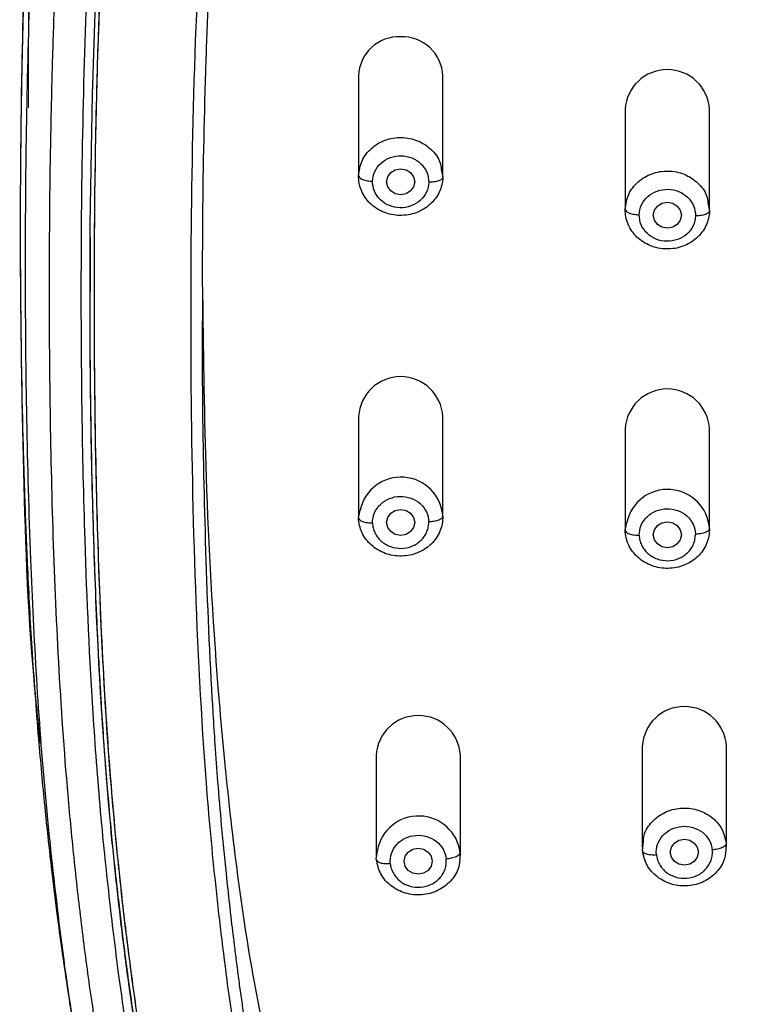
# Model space of a CAD drawing. Header units: millimetres. Extents: x 3500.5 to 3550.5, y 1627.6 to 1680.7.
# Tile 8 of 24: x 3512 to 3514.6, y 1656.1 to 1659.6. Entities that reach past the tile are written whole.
import ezdxf

# ---------------------------------------------------------------- set-up
doc = ezdxf.new("R2010")
doc.units = ezdxf.units.MM
doc.layers.add('cotas', color=253, linetype='Continuous', lineweight=5)
doc.styles.add('ARIAL', font='arial.ttf')
doc.dimstyles.new('RS (E1.10)', dxfattribs={"dimtxt": 1.5, "dimasz": 0.7, "dimexe": 0.5, "dimexo": 1, "dimgap": 1, "dimtad": 0, "dimtih": 1, "dimtoh": 1, "dimdec": 0, "dimlfac": 10, "dimtxsty": 'ARIAL', "dimcen": 0, "dimclrd": 256, "dimclre": 256, "dimclrt": 256, "dimadec": 0, "dimazin": 0, "dimtfac": 1, "dimtdec": 0, "dimtofl": 0, "dimtmove": 0, "dimatfit": 3, "dimfxl": 1, "dimlwd": -1, "dimlwe": -1, "dimarcsym": 0})

# ---------------------------------------------------------------- blocks, each defined once
blk = doc.blocks.new('*D17')
at = {"layer": 'cotas', "transparency": 16777216}
for p, q in [((3511.9823, 1659.2866), (3511.9823, 1667.7818)), ((3521.9734, 1659.2427), (3521.9734, 1667.7818)), ((3512.6823, 1667.2818), (3514.3939, 1667.2818)), ((3521.2734, 1667.2818), (3519.5617, 1667.2818))]:
    blk.add_line(p, q, dxfattribs=at)
for points in [[(3512.6823, 1667.3985), (3512.6823, 1667.1652), (3511.9823, 1667.2818)], [(3521.2734, 1667.3985), (3521.2734, 1667.1652), (3521.9734, 1667.2818)]]:
    blk.add_solid(points, dxfattribs=at)
at = {"layer": 'Defpoints', "color": 0, "transparency": 16777216}
for p in [(3511.9823, 1667.2818), (3511.9823, 1658.2866), (3521.9734, 1658.2427)]:
    blk.add_point(p, dxfattribs=at)
at = {"layer": 'cotas', "transparency": 16777216, "insert": (3516.9778, 1667.2818), "char_height": 1.5, "attachment_point": 5, "style": 'ARIAL'}
blk.add_mtext('100', dxfattribs=at)

msp = doc.modelspace()

# ---------------------------------------------------------------- linework, layer by layer
at = {"color": 7, "linetype": 'Continuous', "lineweight": 25}
for p, q in [((3513.1574, 1659.4008), (3513.1574, 1659.0423)), ((3513.4574, 1659.0423), (3513.4574, 1659.4008)), ((3514.1071, 1659.2812), (3514.1071, 1658.9227)), ((3514.4071, 1658.9227), (3514.4071, 1659.2812)), ((3513.4519, 1659.0676), (3513.4573, 1659.0395)), ((3514.4017, 1658.9479), (3514.4071, 1658.9199)), ((3512.2011, 1658.8258), (3512.2011, 1658.6317)), ((3513.1574, 1658.1869), (3513.1574, 1657.8284)), ((3513.4574, 1657.8284), (3513.4574, 1658.1869)), ((3514.1071, 1658.143), (3514.1071, 1657.7844)), ((3514.4071, 1657.7844), (3514.4071, 1658.143)), ((3513.1574, 1657.8256), (3513.1627, 1657.8534)), ((3514.1071, 1657.7816), (3514.1125, 1657.8094)), ((3512.0172, 1657.0398), (3512.0186, 1657.0207)), ((3512.0238, 1657.0223), (3512.0221, 1657.0397)), ((3514.1677, 1657.0113), (3514.1677, 1656.6528)), ((3514.4677, 1656.6528), (3514.4677, 1657.0113)), ((3513.22, 1656.9793), (3513.22, 1656.6207)), ((3513.52, 1656.6207), (3513.52, 1656.9793)), ((3514.1683, 1656.6403), (3514.172, 1656.6724)), ((3513.2205, 1656.6088), (3513.2243, 1656.6406))]:
    msp.add_line(p, q, dxfattribs=at)
at = {"color": 8, "linetype": 'Continuous', "lineweight": 25}
for p, q in [((3514.4671, 1656.6652), (3514.4656, 1656.653)), ((3513.5194, 1656.6326), (3513.518, 1656.6209))]:
    msp.add_line(p, q, dxfattribs=at)
at = {"color": 8, "linetype": 'Continuous', "lineweight": 25, "flags": 128}
msp.add_lwpolyline([(3512.202, 1658.6305), (3512.202, 1658.8723), (3512.2093, 1659.3344), (3512.2238, 1659.7714)], dxfattribs=at)
at = {"color": 7, "linetype": 'Continuous', "lineweight": 25, "flags": 128}
for points in [[(3513.3574, 1659.0234), (3513.3535, 1659.0057), (3513.3427, 1658.9907), (3513.3265, 1658.9806), (3513.3074, 1658.9771), (3513.2882, 1658.9806), (3513.272, 1658.9907), (3513.2612, 1659.0057), (3513.2574, 1659.0234), (3513.2612, 1659.0411), (3513.272, 1659.0562), (3513.2882, 1659.0662), (3513.3074, 1659.0697), (3513.3265, 1659.0662), (3513.3427, 1659.0562), (3513.3535, 1659.0411), (3513.3574, 1659.0234)], [(3514.3071, 1658.9038), (3514.3033, 1658.8861), (3514.2925, 1658.8711), (3514.2762, 1658.8611), (3514.2571, 1658.8575), (3514.238, 1658.8611), (3514.2217, 1658.8711), (3514.2109, 1658.8861), (3514.2071, 1658.9038), (3514.2109, 1658.9216), (3514.2217, 1658.9366), (3514.238, 1658.9466), (3514.2571, 1658.9501), (3514.2762, 1658.9466), (3514.2925, 1658.9366), (3514.3033, 1658.9216), (3514.3071, 1658.9038)], [(3513.3574, 1657.8095), (3513.3536, 1657.7918), (3513.3427, 1657.7768), (3513.3265, 1657.7667), (3513.3074, 1657.7632), (3513.2882, 1657.7667), (3513.272, 1657.7768), (3513.2612, 1657.7918), (3513.2574, 1657.8095), (3513.2612, 1657.8272), (3513.272, 1657.8422), (3513.2882, 1657.8523), (3513.3074, 1657.8558), (3513.3265, 1657.8523), (3513.3427, 1657.8422), (3513.3536, 1657.8272), (3513.3574, 1657.8095)], [(3514.3071, 1657.7656), (3514.3033, 1657.7478), (3514.2925, 1657.7328), (3514.2762, 1657.7228), (3514.2571, 1657.7193), (3514.238, 1657.7228), (3514.2217, 1657.7328), (3514.2109, 1657.7478), (3514.2071, 1657.7656), (3514.2109, 1657.7833), (3514.2217, 1657.7983), (3514.238, 1657.8083), (3514.2571, 1657.8119), (3514.2762, 1657.8083), (3514.2925, 1657.7983), (3514.3033, 1657.7833), (3514.3071, 1657.7656)], [(3514.3677, 1656.6339), (3514.3639, 1656.6162), (3514.353, 1656.6011), (3514.3368, 1656.5911), (3514.3177, 1656.5876), (3514.2985, 1656.5911), (3514.2823, 1656.6011), (3514.2715, 1656.6162), (3514.2677, 1656.6339), (3514.2715, 1656.6516), (3514.2823, 1656.6666), (3514.2985, 1656.6767), (3514.3177, 1656.6802), (3514.3368, 1656.6767), (3514.353, 1656.6666), (3514.3639, 1656.6516), (3514.3677, 1656.6339)], [(3513.42, 1656.6019), (3513.4161, 1656.5841), (3513.4053, 1656.5691), (3513.3891, 1656.5591), (3513.37, 1656.5555), (3513.3508, 1656.5591), (3513.3346, 1656.5691), (3513.3238, 1656.5841), (3513.32, 1656.6019), (3513.3238, 1656.6196), (3513.3346, 1656.6346), (3513.3508, 1656.6446), (3513.37, 1656.6482), (3513.3891, 1656.6446), (3513.4053, 1656.6346), (3513.4161, 1656.6196), (3513.42, 1656.6019)]]:
    msp.add_lwpolyline(points, dxfattribs=at)
at = {"color": 7, "linetype": 'Continuous', "lineweight": 25}
for centre, radius, start, end in [((3513.3006, 1659.3966), 0.1433, 87.3075, 178.2948), ((3513.3132, 1659.3956), 0.1443, 2.0872, 92.3105), ((3514.2571, 1659.2729), 0.1502, 3.1722, 176.8278), ((3513.3074, 1658.1786), 0.1502, 3.1722, 176.8278), ((3514.2571, 1658.1347), 0.1502, 3.1722, 176.8278), ((3514.3177, 1657.003), 0.1502, 3.1722, 176.8278), ((3513.37, 1656.9709), 0.1502, 3.1722, 176.8278)]:
    msp.add_arc(centre, radius, start, end, dxfattribs=at)
at = {"color": 8, "linetype": 'Continuous', "lineweight": 25}
for centre, radius, start, end in [((3513.3085, 1657.8218), 0.1491, 3.5691, 167.7954), ((3514.2582, 1657.7779), 0.1491, 3.5972, 167.8101), ((3513.3712, 1656.6139), 0.1493, 7.2167, 169.6705)]:
    msp.add_arc(centre, radius, start, end, dxfattribs=at)
at = {"color": 7, "linetype": 'Continuous', "lineweight": 25}
for points, knots in [([(3515.405, 1664.3512), (3515.2752, 1664.3384), (3515.0366, 1664.3148), (3514.7122, 1664.2669), (3514.453, 1664.2153), (3514.2424, 1664.1619), (3514.0559, 1664.1048), (3513.8706, 1664.0367), (3513.6847, 1663.9547), (3513.5133, 1663.8641), (3513.369, 1663.7746), (3513.2454, 1663.6877), (3513.1236, 1663.5915), (3512.9657, 1663.4488), (3512.7906, 1663.2556), (3512.6116, 1663.0042), (3512.46, 1662.7295), (3512.3344, 1662.4295), (3512.2356, 1662.1149), (3512.1608, 1661.7907), (3512.0946, 1661.3961), (3512.0356, 1660.9086), (3511.9883, 1660.3277), (3511.9629, 1659.7238), (3511.949, 1658.9758), (3511.9537, 1658.3605), (3511.9689, 1657.8679), (3511.9786, 1657.6288), (3511.993, 1657.35), (3512.0088, 1657.1471), (3512.0172, 1657.0398)], [0, 0, 0, 0, 0.040007, 0.073553, 0.100591, 0.121222, 0.140409, 0.160743, 0.182221, 0.203423, 0.221121, 0.23534, 0.250896, 0.270101, 0.302827, 0.333991, 0.369388, 0.404502, 0.440039, 0.477381, 0.513807, 0.571769, 0.63932, 0.706118, 0.771517, 0.886703, 0.909316, 0.93439, 0.965292, 1, 1, 1, 1]), ([(3515.2296, 1651.5859), (3515.2259, 1651.6281), (3515.2141, 1651.7548), (3515.188, 1651.9643), (3515.1399, 1652.2119), (3515.0817, 1652.4134), (3515.0194, 1652.5689), (3514.9635, 1652.6813), (3514.8981, 1652.7887), (3514.8235, 1652.8901), (3514.7539, 1652.969), (3514.6941, 1653.0281), (3514.6471, 1653.0707), (3514.5675, 1653.1372), (3514.4326, 1653.2348), (3514.2363, 1653.353), (3514.0163, 1653.4723), (3513.7961, 1653.5909), (3513.581, 1653.7172), (3513.3748, 1653.8555), (3513.182, 1654.0097), (3513.0059, 1654.1798), (3512.8489, 1654.365), (3512.6658, 1654.6288), (3512.485, 1654.9837), (3512.3473, 1655.3947), (3512.277, 1655.7008), (3512.2412, 1655.8932), (3512.2215, 1656.011), (3512.1977, 1656.1678), (3512.1719, 1656.3645), (3512.145, 1656.6011), (3512.1145, 1656.9169), (3512.0873, 1657.3124), (3512.0678, 1657.7878), (3512.0576, 1658.2635), (3512.0554, 1658.7394), (3512.0599, 1659.1367), (3512.0675, 1659.4537), (3512.0755, 1659.6917), (3512.0861, 1659.9259), (3512.1042, 1660.239), (3512.1296, 1660.5516), (3512.1633, 1660.8633), (3512.2019, 1661.1746), (3512.2632, 1661.5628), (3512.3757, 1662.0221), (3512.5446, 1662.467), (3512.7448, 1662.8138), (3512.9199, 1663.0354), (3513.0296, 1663.1547), (3513.1166, 1663.2401), (3513.2082, 1663.3211), (3513.3361, 1663.4231), (3513.5064, 1663.5389), (3513.7246, 1663.658), (3513.9538, 1663.7578), (3514.1912, 1663.8393), (3514.5155, 1663.926), (3514.8474, 1663.9846), (3515.182, 1664.0257), (3515.5178, 1664.0593), (3515.9385, 1664.0915), (3516.3601, 1664.111), (3516.6976, 1664.1188), (3516.9508, 1664.1208), (3517.2041, 1664.1188), (3517.5416, 1664.111), (3517.9632, 1664.0914), (3518.2997, 1664.0658), (3518.4678, 1664.0502)], [272.234451, 272.234451, 272.234451, 272.234451, 273.523234, 276.1008, 278.678366, 281.255932, 282.544715, 283.833498, 285.122281, 286.411064, 287.699847, 288.344238, 288.98863, 289.633021, 291.544346, 294.100061, 296.655777, 299.211493, 301.767209, 304.322925, 306.878641, 309.434356, 311.990072, 314.545788, 319.65722, 324.768651, 328.593127, 329.880083, 331.167039, 332.453996, 335.027909, 337.601821, 340.175734, 345.32356, 350.471386, 355.619211, 360.767037, 365.914862, 368.505671, 371.062688, 373.619705, 376.176722, 381.290755, 383.847772, 386.404789, 391.518822, 396.632856, 401.74689, 406.860923, 409.41794, 410.697118, 411.974957, 413.252796, 414.530634, 417.086312, 419.641989, 422.197667, 424.753344, 427.309021, 432.420376, 434.976054, 437.531731, 442.643086, 447.754441, 450.310119, 452.865796, 455.421473, 457.97715, 463.088505, 468.199859, 468.199859, 468.199859, 468.199859]), ([(3516.9508, 1650.2705), (3516.9366, 1650.2706), (3516.909, 1650.2707), (3516.8687, 1650.2714), (3516.8305, 1650.2725), (3516.7787, 1650.2747), (3516.7145, 1650.2792), (3516.6093, 1650.2907), (3516.4821, 1650.3141), (3516.3196, 1650.365), (3516.1563, 1650.4475), (3515.9991, 1650.5711), (3515.8487, 1650.7446), (3515.7141, 1650.9783), (3515.6242, 1651.2181), (3515.5659, 1651.4201), (3515.5283, 1651.571), (3515.4981, 1651.706), (3515.4771, 1651.8075), (3515.4574, 1651.9087), (3515.4413, 1651.9927), (3515.4199, 1652.0926), (3515.4014, 1652.1704), (3515.3767, 1652.2592), (3515.345, 1652.3559), (3515.2991, 1652.472), (3515.2327, 1652.6021), (3515.1528, 1652.7256), (3515.0579, 1652.8457), (3514.9519, 1652.9563), (3514.8304, 1653.0627), (3514.7165, 1653.1495), (3514.5874, 1653.2381), (3514.4114, 1653.3477), (3514.2167, 1653.4557), (3514.0337, 1653.5538), (3513.8932, 1653.6297), (3513.76, 1653.7041), (3513.6279, 1653.7826), (3513.501, 1653.866), (3513.3515, 1653.9765), (3513.2045, 1654.104), (3513.0631, 1654.2496), (3512.9256, 1654.4146), (3512.7779, 1654.6308), (3512.6433, 1654.886), (3512.5305, 1655.1641), (3512.4356, 1655.4714), (3512.359, 1655.8206), (3512.3136, 1656.1179), (3512.2857, 1656.3365), (3512.2687, 1656.4812), (3512.2537, 1656.6207), (3512.2334, 1656.8318), (3512.2048, 1657.2042), (3512.1832, 1657.6869), (3512.1699, 1658.2856), (3512.1686, 1658.8647), (3512.1802, 1659.4845), (3512.2005, 1659.9677), (3512.2268, 1660.3543), (3512.2484, 1660.5955), (3512.2691, 1660.7881), (3512.2916, 1660.9806), (3512.3253, 1661.2368), (3512.3747, 1661.5246), (3512.4611, 1661.9046), (3512.5819, 1662.2688), (3512.7615, 1662.6201), (3512.9269, 1662.8681), (3513.1186, 1663.0908), (3513.3454, 1663.2919), (3513.5992, 1663.4626), (3513.8562, 1663.5918), (3514.1452, 1663.7023), (3514.4452, 1663.7847), (3514.7717, 1663.8468), (3515.0296, 1663.8817), (3515.2365, 1663.9045), (3515.4436, 1663.9251), (3515.7027, 1663.9477), (3516.0143, 1663.9692), (3516.273, 1663.9818), (3516.4811, 1663.9888), (3516.6367, 1663.9925), (3516.7943, 1663.9948), (3516.8984, 1663.9951), (3516.9511, 1663.9953)], [0, 0, 0, 0, 0.002122, 0.00414, 0.006054, 0.007863, 0.011921, 0.015731, 0.023833, 0.031477, 0.041788, 0.052165, 0.062894, 0.077964, 0.094138, 0.101938, 0.10973, 0.117511, 0.122692, 0.125281, 0.133038, 0.135623, 0.140789, 0.145208, 0.149636, 0.156263, 0.16416, 0.171715, 0.178427, 0.187168, 0.194689, 0.202654, 0.208647, 0.218183, 0.233743, 0.242059, 0.249337, 0.257709, 0.264958, 0.272426, 0.280619, 0.293153, 0.302182, 0.311964, 0.32657, 0.34329, 0.35771, 0.374598, 0.39503, 0.41545, 0.423333, 0.430761, 0.439065, 0.44607, 0.465125, 0.499645, 0.524374, 0.562137, 0.593383, 0.624634, 0.640261, 0.655888, 0.663701, 0.671516, 0.687148, 0.705309, 0.718427, 0.749701, 0.766391, 0.781011, 0.796668, 0.812325, 0.827982, 0.843636, 0.856161, 0.874939, 0.890584, 0.906225, 0.914068, 0.92186, 0.937491, 0.953119, 0.968744, 0.976349, 0.984371, 0.992103, 1, 1, 1, 1]), ([(3515.72, 1663.5182), (3515.5837, 1663.5083), (3515.4475, 1663.4969), (3515.1756, 1663.471), (3515.0398, 1663.4562), (3514.7699, 1663.4175), (3514.6357, 1663.3935), (3514.3713, 1663.3305), (3514.2411, 1663.2915), (3513.9897, 1663.1927), (3513.8685, 1663.1331), (3513.6417, 1662.991), (3513.5363, 1662.9086), (3513.3466, 1662.7242), (3513.2623, 1662.6223), (3513.1152, 1662.4057), (3513.0524, 1662.291), (3512.9449, 1662.0543), (3512.9002, 1661.9326), (3512.825, 1661.6853), (3512.7943, 1661.5599), (3512.7426, 1661.3076), (3512.7216, 1661.1808), (3512.6854, 1660.9266), (3512.6699, 1660.7994), (3512.6417, 1660.5452), (3512.6294, 1660.418), (3512.6088, 1660.1632), (3512.6003, 1660.0358), (3512.5792, 1659.6536), (3512.5705, 1659.399), (3512.5602, 1658.8904), (3512.5585, 1658.6363), (3512.5613, 1658.1288), (3512.5659, 1657.8754), (3512.5831, 1657.3691), (3512.5959, 1657.1162), (3512.6256, 1656.7377), (3512.6375, 1656.6117), (3512.6649, 1656.36), (3512.6801, 1656.2344), (3512.7151, 1655.9836), (3512.7353, 1655.8584), (3512.7851, 1655.6093), (3512.8146, 1655.4852), (3512.8873, 1655.24), (3512.9305, 1655.1188), (3513.0344, 1654.8819), (3513.0954, 1654.7662), (3513.2382, 1654.5448), (3513.3202, 1654.4392), (3513.5048, 1654.2434), (3513.6075, 1654.1534), (3513.7727, 1654.0322), (3513.8296, 1653.9941), (3513.946, 1653.9223), (3514.0056, 1653.8887), (3514.1869, 1653.7935), (3514.3107, 1653.7375), (3514.4345, 1653.682)], [0, 0, 0, 0, 0.03125, 0.03125, 0.0625, 0.0625, 0.09375, 0.09375, 0.125, 0.125, 0.15625, 0.15625, 0.1875, 0.1875, 0.21875, 0.21875, 0.25, 0.25, 0.28125, 0.28125, 0.3125, 0.3125, 0.34375, 0.34375, 0.375, 0.375, 0.40625, 0.40625, 0.4375, 0.4375, 0.5, 0.5, 0.5625, 0.5625, 0.625, 0.625, 0.6875, 0.6875, 0.71875, 0.71875, 0.75, 0.75, 0.78125, 0.78125, 0.8125, 0.8125, 0.84375, 0.84375, 0.875, 0.875, 0.90625, 0.90625, 0.9375, 0.9375, 0.953125, 0.953125, 0.96875, 0.96875, 1, 1, 1, 1]), ([(3512.6023, 1658.5655), (3512.6021, 1658.6645), (3512.6015, 1658.9479), (3512.6095, 1659.3116), (3512.6214, 1659.6552), (3512.6329, 1659.8993), (3512.6478, 1660.1458), (3512.6674, 1660.3958), (3512.6916, 1660.6417), (3512.7202, 1660.8882), (3512.7453, 1661.0753), (3512.7656, 1661.2053), (3512.7779, 1661.2788), (3512.7921, 1661.3573), (3512.8084, 1661.4406), (3512.8272, 1661.5286), (3512.8556, 1661.6493), (3512.8929, 1661.7866), (3512.9375, 1661.9243), (3512.9682, 1662.0077), (3512.985, 1662.0506), (3512.9911, 1662.0658), (3512.9963, 1662.0785), (3513.017, 1662.1287), (3513.0546, 1662.2133), (3513.1132, 1662.328), (3513.1732, 1662.4312), (3513.2622, 1662.5669), (3513.3888, 1662.7262), (3513.5399, 1662.8705), (3513.6693, 1662.9713), (3513.7737, 1663.0418), (3513.8842, 1663.1063), (3513.9832, 1663.1559), (3514.0694, 1663.1942), (3514.1426, 1663.2239), (3514.221, 1663.2526), (3514.3048, 1663.2803), (3514.3939, 1663.3065), (3514.5047, 1663.3354), (3514.6555, 1663.3689), (3514.8267, 1663.3989), (3515.0101, 1663.4245), (3515.1816, 1663.4442), (3515.3558, 1663.4611), (3515.4681, 1663.4706), (3515.5221, 1663.4752)], [0, 0, 0, 0, 0.046046, 0.131876, 0.168869, 0.205477, 0.245053, 0.283159, 0.321417, 0.359229, 0.397695, 0.408343, 0.419774, 0.431988, 0.444987, 0.45877, 0.473336, 0.50186, 0.523935, 0.539559, 0.542456, 0.544951, 0.547042, 0.548731, 0.56971, 0.589222, 0.607269, 0.623851, 0.662674, 0.698692, 0.717078, 0.735686, 0.754517, 0.77357, 0.784448, 0.795984, 0.80818, 0.821035, 0.83455, 0.848725, 0.870946, 0.901768, 0.924214, 0.951261, 0.976523, 1, 1, 1, 1]), ([(3513.4573, 1659.0395), (3513.4569, 1659.0214), (3513.4526, 1659.0033), (3513.4369, 1658.9699), (3513.4255, 1658.9547), (3513.3971, 1658.9295), (3513.3803, 1658.9196), (3513.3437, 1658.9063), (3513.324, 1658.903), (3513.2848, 1658.9038), (3513.2652, 1658.9077), (3513.2292, 1658.9223), (3513.2128, 1658.9329), (3513.1856, 1658.9591), (3513.1748, 1658.9747), (3513.1605, 1659.0086), (3513.157, 1659.0268), (3513.1574, 1659.045)], [0, 0, 0, 0, 0.125, 0.125, 0.25, 0.25, 0.375, 0.375, 0.5, 0.5, 0.625, 0.625, 0.75, 0.75, 0.875, 0.875, 1, 1, 1, 1]), ([(3513.1573, 1659.045), (3513.1573, 1659.0428), (3513.1584, 1659.0404), (3513.1632, 1659.0356), (3513.1671, 1659.0333), (3513.1768, 1659.0295), (3513.1827, 1659.0279), (3513.1951, 1659.0259), (3513.2014, 1659.0254), (3513.2073, 1659.0252)], [0, 0, 0, 0, 0.25, 0.25, 0.5, 0.5, 0.75, 0.75, 1, 1, 1, 1]), ([(3513.4573, 1659.0395), (3513.4573, 1659.0373), (3513.4562, 1659.0349), (3513.4514, 1659.0304), (3513.4476, 1659.0282), (3513.4378, 1659.0247), (3513.4319, 1659.0234), (3513.4196, 1659.0218), (3513.4132, 1659.0215), (3513.4073, 1659.0216)], [0, 0, 0, 0, 0.25, 0.25, 0.5, 0.5, 0.75, 0.75, 1, 1, 1, 1]), ([(3514.4071, 1658.9199), (3514.4067, 1658.9017), (3514.4024, 1658.8836), (3514.3866, 1658.8503), (3514.3752, 1658.8351), (3514.3468, 1658.8099), (3514.33, 1658.7999), (3514.2934, 1658.7867), (3514.2737, 1658.7835), (3514.2344, 1658.7842), (3514.2149, 1658.7882), (3514.1789, 1658.8028), (3514.1625, 1658.8134), (3514.1353, 1658.8396), (3514.1245, 1658.8552), (3514.1102, 1658.8891), (3514.1067, 1658.9073), (3514.1071, 1658.9255)], [0, 0, 0, 0, 0.125, 0.125, 0.25, 0.25, 0.375, 0.375, 0.5, 0.5, 0.625, 0.625, 0.75, 0.75, 0.875, 0.875, 1, 1, 1, 1]), ([(3514.107, 1658.9255), (3514.107, 1658.9233), (3514.1081, 1658.9209), (3514.113, 1658.9161), (3514.1168, 1658.9138), (3514.1266, 1658.91), (3514.1325, 1658.9084), (3514.1448, 1658.9063), (3514.1512, 1658.9058), (3514.1571, 1658.9057)], [0, 0, 0, 0, 0.25, 0.25, 0.5, 0.5, 0.75, 0.75, 1, 1, 1, 1]), ([(3514.4071, 1658.9199), (3514.4071, 1658.9177), (3514.406, 1658.9153), (3514.4011, 1658.9107), (3514.3973, 1658.9086), (3514.3875, 1658.9051), (3514.3816, 1658.9037), (3514.3693, 1658.9021), (3514.363, 1658.9018), (3514.3571, 1658.902)], [0, 0, 0, 0, 0.25, 0.25, 0.5, 0.5, 0.75, 0.75, 1, 1, 1, 1]), ([(3513.6737, 1653.787), (3513.6437, 1653.8058), (3513.582, 1653.8445), (3513.4902, 1653.9081), (3513.3966, 1653.9785), (3513.314, 1654.0468), (3513.242, 1654.1114), (3513.18, 1654.171), (3513.1176, 1654.2356), (3513.0552, 1654.3052), (3512.9924, 1654.3811), (3512.9292, 1654.4643), (3512.8658, 1654.5559), (3512.8031, 1654.6559), (3512.7419, 1654.7644), (3512.6829, 1654.8816), (3512.6268, 1655.0074), (3512.5724, 1655.1459), (3512.5194, 1655.3022), (3512.4679, 1655.4815), (3512.4199, 1655.6845), (3512.3802, 1655.8922), (3512.3469, 1656.1046), (3512.3204, 1656.3053), (3512.2966, 1656.5078), (3512.2698, 1656.7663), (3512.2427, 1657.1085), (3512.2208, 1657.5287), (3512.2075, 1657.9661), (3512.2012, 1658.3319), (3512.2018, 1658.5543), (3512.202, 1658.6305)], [0, 0, 0, 0, 0.018862, 0.038777, 0.059718, 0.081698, 0.096546, 0.11214, 0.128481, 0.145568, 0.163403, 0.182704, 0.203331, 0.225286, 0.248569, 0.273179, 0.299116, 0.32638, 0.35755, 0.393018, 0.432785, 0.476851, 0.514148, 0.556134, 0.593138, 0.631148, 0.705296, 0.790193, 0.872647, 0.956355, 1, 1, 1, 1]), ([(3512.6023, 1658.5999), (3512.6049, 1658.3904), (3512.6107, 1657.9309), (3512.652, 1657.2049), (3512.7194, 1656.556), (3512.8077, 1656.0267), (3512.9049, 1655.6522), (3513.0401, 1655.306), (3513.1881, 1655.0484), (3513.3348, 1654.8609), (3513.4594, 1654.7308), (3513.5998, 1654.6132), (3513.7597, 1654.5066), (3513.9371, 1654.4162), (3514.1961, 1654.3167), (3514.4001, 1654.2633), (3514.5371, 1654.2274)], [0, 0, 0, 0, 0.120703, 0.264718, 0.417881, 0.495169, 0.57238, 0.639375, 0.707572, 0.741197, 0.774816, 0.809791, 0.844768, 0.883115, 0.921487, 1, 1, 1, 1]), ([(3513.1573, 1657.8256), (3513.1573, 1657.8234), (3513.1584, 1657.821), (3513.1633, 1657.8165), (3513.1671, 1657.8143), (3513.1768, 1657.8108), (3513.1828, 1657.8095), (3513.1951, 1657.8079), (3513.2014, 1657.8076), (3513.2073, 1657.8077)], [0, 0, 0, 0, 0.25, 0.25, 0.5, 0.5, 0.75, 0.75, 1, 1, 1, 1]), ([(3513.4573, 1657.8311), (3513.4577, 1657.8129), (3513.4542, 1657.7947), (3513.4399, 1657.7608), (3513.4291, 1657.7452), (3513.4019, 1657.719), (3513.3855, 1657.7084), (3513.3495, 1657.6938), (3513.33, 1657.6899), (3513.2907, 1657.6891), (3513.271, 1657.6924), (3513.2344, 1657.7056), (3513.2176, 1657.7156), (3513.1893, 1657.7408), (3513.1778, 1657.756), (3513.1621, 1657.7893), (3513.1578, 1657.8074), (3513.1574, 1657.8256)], [0, 0, 0, 0, 0.125, 0.125, 0.25, 0.25, 0.375, 0.375, 0.5, 0.5, 0.625, 0.625, 0.75, 0.75, 0.875, 0.875, 1, 1, 1, 1]), ([(3513.2073, 1657.8077), (3513.2075, 1657.8047), (3513.2078, 1657.7987), (3513.2095, 1657.7897), (3513.2121, 1657.7809), (3513.2168, 1657.7695), (3513.2248, 1657.7561), (3513.2376, 1657.7423), (3513.253, 1657.731), (3513.2765, 1657.7201), (3513.3094, 1657.7143), (3513.342, 1657.7213), (3513.365, 1657.7331), (3513.38, 1657.7449), (3513.3922, 1657.7592), (3513.401, 1657.7756), (3513.4067, 1657.7932), (3513.4071, 1657.8053), (3513.4073, 1657.8113)], [0, 0, 0, 0, 0.031097, 0.062139, 0.093432, 0.125279, 0.188231, 0.250407, 0.312428, 0.375565, 0.500094, 0.624573, 0.687506, 0.749713, 0.811809, 0.874873, 0.937913, 1, 1, 1, 1]), ([(3513.4573, 1657.8311), (3513.4573, 1657.8289), (3513.4563, 1657.8265), (3513.4514, 1657.8217), (3513.4476, 1657.8194), (3513.4378, 1657.8156), (3513.4319, 1657.814), (3513.4196, 1657.812), (3513.4132, 1657.8114), (3513.4073, 1657.8113)], [0, 0, 0, 0, 0.25, 0.25, 0.5, 0.5, 0.75, 0.75, 1, 1, 1, 1]), ([(3514.107, 1657.7816), (3514.107, 1657.7794), (3514.1081, 1657.777), (3514.113, 1657.7725), (3514.1168, 1657.7703), (3514.1266, 1657.7668), (3514.1325, 1657.7655), (3514.1448, 1657.7639), (3514.1512, 1657.7636), (3514.1571, 1657.7637)], [0, 0, 0, 0, 0.25, 0.25, 0.5, 0.5, 0.75, 0.75, 1, 1, 1, 1]), ([(3514.4071, 1657.7873), (3514.4075, 1657.7691), (3514.404, 1657.7508), (3514.3897, 1657.717), (3514.3789, 1657.7013), (3514.3517, 1657.6751), (3514.3353, 1657.6645), (3514.2993, 1657.6499), (3514.2798, 1657.6459), (3514.2405, 1657.6452), (3514.2208, 1657.6484), (3514.1842, 1657.6617), (3514.1674, 1657.6716), (3514.139, 1657.6968), (3514.1276, 1657.712), (3514.1118, 1657.7453), (3514.1075, 1657.7634), (3514.1071, 1657.7816)], [0, 0, 0, 0, 0.125, 0.125, 0.25, 0.25, 0.375, 0.375, 0.5, 0.5, 0.625, 0.625, 0.75, 0.75, 0.875, 0.875, 1, 1, 1, 1]), ([(3514.4071, 1657.7873), (3514.4071, 1657.785), (3514.406, 1657.7826), (3514.4011, 1657.7779), (3514.3973, 1657.7756), (3514.3875, 1657.7717), (3514.3816, 1657.7701), (3514.3693, 1657.7681), (3514.363, 1657.7676), (3514.3571, 1657.7674)], [0, 0, 0, 0, 0.25, 0.25, 0.5, 0.5, 0.75, 0.75, 1, 1, 1, 1]), ([(3514.1571, 1657.7637), (3514.1572, 1657.7607), (3514.1575, 1657.7547), (3514.1592, 1657.7457), (3514.1619, 1657.7369), (3514.1666, 1657.7255), (3514.1746, 1657.7122), (3514.1873, 1657.6983), (3514.2028, 1657.687), (3514.2262, 1657.6761), (3514.2592, 1657.6704), (3514.2918, 1657.6774), (3514.3147, 1657.6891), (3514.3297, 1657.701), (3514.3419, 1657.7153), (3514.3507, 1657.7317), (3514.3564, 1657.7493), (3514.3569, 1657.7614), (3514.3571, 1657.7674)], [0, 0, 0, 0, 0.031097, 0.062139, 0.093432, 0.125279, 0.188231, 0.250407, 0.312428, 0.375565, 0.500094, 0.624573, 0.687506, 0.749713, 0.811809, 0.874873, 0.937913, 1, 1, 1, 1]), ([(3512.0187, 1657.0219), (3512.0258, 1656.9414), (3512.0392, 1656.7907), (3512.0619, 1656.5883), (3512.0817, 1656.425), (3512.0991, 1656.294), (3512.1157, 1656.1786), (3512.1303, 1656.0853), (3512.1454, 1655.9949), (3512.1633, 1655.8957), (3512.1896, 1655.7615), (3512.2129, 1655.6607), (3512.226, 1655.6044)], [0, 0, 0, 0, 0.169962, 0.318208, 0.430426, 0.522068, 0.597308, 0.672677, 0.717628, 0.786593, 0.880766, 1, 1, 1, 1]), ([(3514.4656, 1656.653), (3514.4651, 1656.6388), (3514.4639, 1656.6065), (3514.4353, 1656.5614), (3514.3892, 1656.5265), (3514.3314, 1656.5108), (3514.2717, 1656.5167), (3514.2193, 1656.5434), (3514.1803, 1656.5866), (3514.1723, 1656.6224), (3514.1683, 1656.6403)], [0, 0, 0, 0, 0.099449, 0.228099, 0.356749, 0.485399, 0.61405, 0.7427, 0.87135, 1, 1, 1, 1]), ([(3514.4671, 1656.6652), (3514.4671, 1656.663), (3514.466, 1656.6605), (3514.4611, 1656.6554), (3514.4573, 1656.6529), (3514.4476, 1656.6484), (3514.4417, 1656.6465), (3514.4295, 1656.6436), (3514.4231, 1656.6427), (3514.4173, 1656.6422)], [0, 0, 0, 0, 0.25, 0.25, 0.5, 0.5, 0.75, 0.75, 1, 1, 1, 1]), ([(3513.518, 1656.6209), (3513.5174, 1656.6066), (3513.5161, 1656.5741), (3513.4873, 1656.529), (3513.4409, 1656.4942), (3513.3831, 1656.4787), (3513.3234, 1656.4849), (3513.2711, 1656.5117), (3513.2323, 1656.555), (3513.2244, 1656.5909), (3513.2205, 1656.6088)], [0, 0, 0, 0, 0.100589, 0.229077, 0.357564, 0.486051, 0.614538, 0.743026, 0.871513, 1, 1, 1, 1]), ([(3513.5194, 1656.6326), (3513.5194, 1656.6304), (3513.5183, 1656.6279), (3513.5135, 1656.6229), (3513.5097, 1656.6203), (3513.4999, 1656.6159), (3513.4941, 1656.614), (3513.4818, 1656.6112), (3513.4755, 1656.6102), (3513.4696, 1656.6098)], [0, 0, 0, 0, 0.25, 0.25, 0.5, 0.5, 0.75, 0.75, 1, 1, 1, 1]), ([(3514.1682, 1656.6403), (3514.1682, 1656.6381), (3514.1693, 1656.6358), (3514.1741, 1656.6315), (3514.1779, 1656.6296), (3514.1876, 1656.6268), (3514.1935, 1656.6258), (3514.2058, 1656.625), (3514.2121, 1656.6251), (3514.218, 1656.6256)], [0, 0, 0, 0, 0.25, 0.25, 0.5, 0.5, 0.75, 0.75, 1, 1, 1, 1]), ([(3514.218, 1656.6256), (3514.2184, 1656.6226), (3514.2192, 1656.6166), (3514.2215, 1656.6078), (3514.2248, 1656.5992), (3514.2304, 1656.5882), (3514.2393, 1656.5753), (3514.2531, 1656.5623), (3514.2694, 1656.5521), (3514.2936, 1656.5427), (3514.3269, 1656.5391), (3514.3589, 1656.5481), (3514.3809, 1656.5613), (3514.3949, 1656.5741), (3514.4061, 1656.5892), (3514.4136, 1656.6061), (3514.418, 1656.624), (3514.4175, 1656.6362), (3514.4173, 1656.6422)], [0, 0, 0, 0, 0.031097, 0.062139, 0.093432, 0.125279, 0.188231, 0.250407, 0.312428, 0.375565, 0.500094, 0.624573, 0.687506, 0.749713, 0.811809, 0.874873, 0.937913, 1, 1, 1, 1]), ([(3513.2204, 1656.6088), (3513.2204, 1656.6066), (3513.2215, 1656.6043), (3513.2264, 1656.6), (3513.2302, 1656.5981), (3513.2399, 1656.5952), (3513.2458, 1656.5942), (3513.2581, 1656.5933), (3513.2644, 1656.5934), (3513.2703, 1656.5939)], [0, 0, 0, 0, 0.25, 0.25, 0.5, 0.5, 0.75, 0.75, 1, 1, 1, 1]), ([(3513.2703, 1656.5939), (3513.2706, 1656.5909), (3513.2714, 1656.5849), (3513.2737, 1656.5761), (3513.2769, 1656.5675), (3513.2825, 1656.5564), (3513.2914, 1656.5436), (3513.3051, 1656.5305), (3513.3213, 1656.5202), (3513.3455, 1656.5107), (3513.3788, 1656.507), (3513.4108, 1656.516), (3513.4329, 1656.5291), (3513.447, 1656.5418), (3513.4582, 1656.5568), (3513.4658, 1656.5737), (3513.4702, 1656.5916), (3513.4698, 1656.6038), (3513.4696, 1656.6098)], [0, 0, 0, 0, 0.031097, 0.062139, 0.093432, 0.125279, 0.188231, 0.250407, 0.312428, 0.375565, 0.500094, 0.624573, 0.687506, 0.749713, 0.811809, 0.874873, 0.937913, 1, 1, 1, 1])]:
    msp.add_open_spline(points, degree=3, knots=knots, dxfattribs=at)
at = {"color": 8, "linetype": 'Continuous', "lineweight": 25}
for points, knots in [([(3512.0221, 1657.0397), (3512.0136, 1657.1247), (3511.9784, 1657.4741), (3511.961, 1658.0909), (3511.9496, 1658.8874), (3511.9616, 1659.6855), (3511.9974, 1660.4846), (3512.0642, 1661.1497), (3512.1434, 1661.6791), (3512.2292, 1662.0723), (3512.3413, 1662.4253), (3512.4765, 1662.7353), (3512.6271, 1663.002), (3512.8087, 1663.2518), (3513.0216, 1663.4796), (3513.2641, 1663.6806), (3513.5321, 1663.8516), (3513.8204, 1663.9913), (3514.1569, 1664.1132), (3514.5409, 1664.209), (3514.9679, 1664.2776), (3515.2549, 1664.3065), (3515.3985, 1664.321)], [0, 0, 0, 0, 0.028277, 0.116235, 0.204195, 0.292149, 0.380533, 0.469028, 0.513276, 0.557518, 0.601752, 0.634927, 0.668104, 0.701271, 0.734439, 0.767626, 0.800813, 0.834004, 0.8672, 0.911454, 0.955725, 1, 1, 1, 1]), ([(3512.2249, 1655.6168), (3512.1976, 1655.7401), (3512.1398, 1656.002), (3512.0871, 1656.4081), (3512.0406, 1656.8301), (3512.0094, 1657.2535), (3511.9797, 1657.8691), (3511.9662, 1658.6773), (3511.9773, 1659.4964), (3512.0052, 1660.1341), (3512.0375, 1660.5907), (3512.0861, 1661.0461), (3512.1488, 1661.5001), (3512.2378, 1661.9247), (3512.3604, 1662.3158), (3512.5165, 1662.6693), (3512.7034, 1662.9741), (3512.9103, 1663.2282), (3513.1247, 1663.435), (3513.3648, 1663.6159), (3513.6555, 1663.7859), (3513.9996, 1663.9325), (3514.3935, 1664.0464), (3514.8648, 1664.1358), (3515.4107, 1664.1956), (3516.095, 1664.2477), (3516.8502, 1664.2706), (3517.6746, 1664.2573), (3518.222, 1664.2136), (3518.4957, 1664.1918)], [0, 0, 0, 0, 0.028539, 0.060611, 0.09269, 0.124768, 0.156847, 0.232459, 0.308061, 0.342631, 0.377224, 0.411822, 0.446417, 0.481004, 0.509826, 0.538641, 0.567449, 0.589061, 0.610676, 0.632298, 0.65392, 0.682743, 0.711575, 0.740412, 0.783674, 0.826941, 0.884627, 0.942314, 1, 1, 1, 1]), ([(3521.4065, 1655.4324), (3521.4442, 1655.592), (3521.5202, 1655.9138), (3521.5817, 1656.4051), (3521.6321, 1656.9002), (3521.6677, 1657.4957), (3521.6871, 1658.1921), (3521.6875, 1658.9891), (3521.6678, 1659.7869), (3521.614, 1660.5853), (3521.5366, 1661.2268), (3521.4395, 1661.7092), (3521.3483, 1662.0333), (3521.2363, 1662.3225), (3521.1075, 1662.5749), (3520.9687, 1662.7906), (3520.806, 1662.9912), (3520.6197, 1663.1728), (3520.4116, 1663.3324), (3520.1849, 1663.468), (3519.9437, 1663.5792), (3519.6642, 1663.6774), (3519.3465, 1663.7567), (3518.9937, 1663.8161), (3518.4911, 1663.8732), (3517.8386, 1663.9259), (3517.0361, 1663.9495), (3516.3433, 1663.9366), (3515.7616, 1663.9016), (3515.2906, 1663.8601), (3514.821, 1663.8063), (3514.424, 1663.7288), (3514.1031, 1663.6332), (3513.8554, 1663.5355), (3513.6197, 1663.4142), (3513.4004, 1663.2683), (3513.2011, 1663.0993), (3513.0246, 1662.9092), (3512.8719, 1662.7018), (3512.7171, 1662.4367), (3512.5766, 1662.1092), (3512.4632, 1661.7211), (3512.3852, 1661.326), (3512.3311, 1660.9281), (3512.2727, 1660.3978), (3512.2321, 1659.7318), (3512.2134, 1658.9342), (3512.2155, 1658.1372), (3512.2386, 1657.3415), (3512.2903, 1656.6468), (3512.3642, 1656.0545), (3512.4361, 1655.6344), (3512.5104, 1655.3842), (3512.5371, 1655.2943)], [0, 0, 0, 0, 0.021153, 0.042627, 0.064093, 0.085557, 0.11989, 0.15422, 0.188552, 0.222892, 0.257245, 0.271573, 0.285909, 0.300251, 0.311015, 0.321782, 0.332552, 0.343322, 0.354094, 0.364863, 0.375628, 0.386391, 0.400732, 0.415064, 0.429389, 0.461452, 0.493504, 0.525559, 0.544447, 0.563346, 0.582255, 0.601175, 0.611935, 0.622699, 0.633466, 0.644237, 0.655009, 0.665779, 0.676548, 0.687315, 0.704526, 0.72173, 0.738924, 0.756107, 0.773281, 0.807623, 0.841958, 0.87629, 0.910625, 0.944969, 0.966442, 0.98793, 1, 1, 1, 1]), ([(3521.1173, 1654.7077), (3521.1256, 1654.7228), (3521.1425, 1654.7533), (3521.167, 1654.8002), (3521.1913, 1654.8487), (3521.2151, 1654.8988), (3521.2515, 1654.9794), (3521.2993, 1655.0959), (3521.3552, 1655.2542), (3521.4121, 1655.4444), (3521.4657, 1655.6655), (3521.5123, 1655.9106), (3521.5496, 1656.1585), (3521.5804, 1656.4053), (3521.6075, 1656.6527), (3521.6367, 1656.9829), (3521.6617, 1657.3923), (3521.679, 1657.8895), (3521.6874, 1658.4117), (3521.6864, 1658.9141), (3521.6771, 1659.4126), (3521.6627, 1659.8036), (3521.6438, 1660.1362), (3521.6257, 1660.3857), (3521.6066, 1660.5932), (3521.589, 1660.759), (3521.5752, 1660.8768), (3521.5599, 1661.0011), (3521.5379, 1661.1668), (3521.4919, 1661.4628), (3521.4031, 1661.8734), (3521.234, 1662.3517), (3521.0207, 1662.7279), (3520.8029, 1662.9945), (3520.6123, 1663.1793), (3520.407, 1663.3354), (3520.1046, 1663.5151), (3519.778, 1663.645), (3519.4334, 1663.7358), (3519.1703, 1663.7876), (3518.9047, 1663.8264), (3518.6378, 1663.8561), (3518.3704, 1663.8813), (3518.0134, 1663.9101), (3517.6585, 1663.9297), (3517.3005, 1663.9405), (3517.0318, 1663.9438), (3516.7602, 1663.943), (3516.402, 1663.9359), (3516.0441, 1663.9197), (3515.6868, 1663.8943), (3515.4192, 1663.8711), (3515.1519, 1663.8444), (3514.8855, 1663.8115), (3514.6208, 1663.7677), (3514.364, 1663.7106), (3514.1077, 1663.6347), (3513.8596, 1663.5377), (3513.6197, 1663.4141), (3513.4032, 1663.2702), (3513.2036, 1663.1015), (3513.0304, 1662.916), (3512.8749, 1662.7065), (3512.7135, 1662.4319), (3512.5467, 1662.0358), (3512.442, 1661.6278), (3512.3797, 1661.276), (3512.3445, 1661.0275), (3512.3145, 1660.7789), (3512.2886, 1660.5302), (3512.2678, 1660.2809), (3512.246, 1659.9483), (3512.2282, 1659.5395), (3512.2168, 1659.0409), (3512.2137, 1658.5262), (3512.2197, 1658.0214), (3512.2345, 1657.5241), (3512.2555, 1657.1219), (3512.2813, 1656.7914), (3512.3056, 1656.5438), (3512.3289, 1656.3425), (3512.3503, 1656.1781), (3512.3734, 1656.0139), (3512.4074, 1655.8089), (3512.4758, 1655.4831), (3512.5729, 1655.1564), (3512.7074, 1654.8466), (3512.8317, 1654.6187), (3512.9741, 1654.41), (3513.1433, 1654.2111), (3513.3319, 1654.0325), (3513.5088, 1653.8971), (3513.6584, 1653.7989), (3513.8122, 1653.7067), (3514.0084, 1653.5983), (3514.2448, 1653.4711), (3514.4778, 1653.3389), (3514.7031, 1653.1949), (3514.8796, 1653.0598), (3515.0097, 1652.9394), (3515.1017, 1652.8411), (3515.1839, 1652.7369), (3515.2555, 1652.6284), (3515.3176, 1652.5146), (3515.3706, 1652.3944), (3515.4142, 1652.2686), (3515.449, 1652.142), (3515.4776, 1652.0135), (3515.4986, 1651.9047), (3515.5156, 1651.8177), (3515.5288, 1651.7528), (3515.5427, 1651.688), (3515.5748, 1651.5449), (3515.6182, 1651.3725), (3515.6813, 1651.1798), (3515.7475, 1651.0139), (3515.8393, 1650.8378), (3515.9635, 1650.6729), (3516.1015, 1650.5465), (3516.2494, 1650.4537), (3516.3988, 1650.3936), (3516.5439, 1650.3573), (3516.6549, 1650.3408), (3516.7464, 1650.3326), (3516.8131, 1650.3288), (3516.8817, 1650.3268), (3516.927, 1650.3265), (3516.9508, 1650.3264)], [0, 0, 0, 0, 0.001651, 0.003344, 0.005079, 0.006857, 0.008678, 0.013607, 0.019035, 0.024961, 0.032922, 0.041224, 0.049349, 0.05747, 0.06559, 0.07371, 0.089947, 0.105768, 0.122412, 0.141053, 0.154875, 0.17111, 0.179229, 0.187348, 0.195466, 0.199526, 0.203586, 0.20702, 0.211709, 0.219834, 0.236091, 0.252357, 0.268626, 0.277197, 0.28492, 0.29357, 0.301215, 0.317482, 0.32562, 0.333755, 0.341885, 0.350013, 0.358137, 0.366259, 0.382496, 0.390357, 0.398735, 0.406857, 0.414976, 0.431213, 0.439333, 0.447456, 0.455582, 0.463711, 0.471843, 0.479979, 0.487674, 0.496262, 0.504407, 0.512555, 0.520389, 0.528851, 0.536463, 0.545142, 0.559267, 0.577673, 0.585801, 0.593926, 0.602048, 0.610167, 0.618287, 0.626406, 0.642643, 0.65819, 0.675109, 0.692944, 0.707575, 0.723813, 0.732388, 0.740053, 0.748174, 0.752231, 0.756297, 0.764424, 0.772556, 0.788825, 0.797495, 0.805119, 0.813672, 0.821426, 0.82958, 0.837726, 0.841797, 0.845868, 0.853998, 0.862112, 0.870206, 0.878281, 0.886331, 0.890318, 0.894356, 0.898549, 0.902374, 0.906204, 0.910393, 0.914408, 0.918428, 0.922453, 0.926483, 0.928557, 0.930519, 0.932497, 0.934561, 0.943821, 0.948591, 0.95311, 0.960293, 0.967105, 0.972588, 0.978024, 0.983546, 0.987531, 0.991781, 0.993776, 0.995894, 0.997843, 1, 1, 1, 1]), ([(3513.1574, 1659.045), (3513.16, 1659.0632), (3513.1653, 1659.0994), (3513.201, 1659.145), (3513.2512, 1659.175), (3513.3104, 1659.1848), (3513.3692, 1659.1729), (3513.4175, 1659.1409), (3513.4473, 1659.1028), (3513.4508, 1659.0761), (3513.4519, 1659.0676)], [0, 0, 0, 0, 0.133782, 0.267563, 0.401345, 0.535126, 0.668908, 0.802689, 0.936471, 1, 1, 1, 1]), ([(3514.1071, 1658.9255), (3514.1098, 1658.9436), (3514.1151, 1658.9799), (3514.1508, 1659.0255), (3514.201, 1659.0555), (3514.2602, 1659.0652), (3514.3191, 1659.0533), (3514.3673, 1659.0213), (3514.397, 1658.9832), (3514.4005, 1658.9565), (3514.4017, 1658.9479)], [0, 0, 0, 0, 0.133791, 0.267582, 0.401373, 0.535164, 0.668954, 0.802745, 0.936536, 1, 1, 1, 1]), ([(3513.2826, 1654.0857), (3513.2577, 1654.1079), (3513.1957, 1654.1631), (3513.1012, 1654.2608), (3513.0117, 1654.3647), (3512.9358, 1654.4635), (3512.8724, 1654.5541), (3512.8096, 1654.6529), (3512.7483, 1654.7602), (3512.6893, 1654.876), (3512.633, 1655.0002), (3512.5859, 1655.1186), (3512.5459, 1655.231), (3512.5116, 1655.3377), (3512.4782, 1655.4539), (3512.4462, 1655.5796), (3512.416, 1655.7148), (3512.3897, 1655.8504), (3512.3688, 1655.9727), (3512.351, 1656.0882), (3512.3359, 1656.1955), (3512.3226, 1656.2987), (3512.3115, 1656.3889), (3512.3003, 1656.4857), (3512.2893, 1656.5861), (3512.2737, 1656.7406), (3512.2567, 1656.9353), (3512.2407, 1657.1688), (3512.2293, 1657.3781), (3512.2209, 1657.5679), (3512.2139, 1657.7611), (3512.2066, 1658.0327), (3512.2015, 1658.3287), (3512.2017, 1658.5517), (3512.2017, 1658.6374)], [0, 0, 0, 0, 0.019852, 0.049313, 0.081433, 0.102454, 0.124897, 0.148768, 0.174064, 0.200785, 0.228931, 0.258501, 0.279947, 0.303267, 0.32846, 0.355526, 0.384465, 0.415277, 0.442285, 0.462409, 0.488692, 0.510441, 0.527867, 0.545865, 0.571638, 0.591377, 0.643479, 0.694577, 0.738533, 0.775347, 0.814052, 0.859997, 0.946155, 1, 1, 1, 1]), ([(3518.0008, 1652.8399), (3517.9524, 1652.8086), (3517.8535, 1652.7447), (3517.6997, 1652.6646), (3517.5135, 1652.5858), (3517.2932, 1652.5211), (3517.0633, 1652.4903), (3516.8612, 1652.4907), (3516.6887, 1652.5097), (3516.482, 1652.5546), (3516.248, 1652.6387), (3515.9903, 1652.7752), (3515.755, 1652.9407), (3515.5139, 1653.1296), (3515.2725, 1653.3027), (3515.015, 1653.4592), (3514.7619, 1653.5874), (3514.5, 1653.7066), (3514.2688, 1653.8093), (3514.078, 1653.905), (3513.9266, 1653.9907), (3513.7971, 1654.0751), (3513.6835, 1654.1592), (3513.5855, 1654.2405), (3513.4901, 1654.3297), (3513.4028, 1654.4219), (3513.3229, 1654.5172), (3513.2495, 1654.6156), (3513.1785, 1654.7231), (3513.1198, 1654.8244), (3513.0712, 1654.918), (3513.0312, 1655.0025), (3512.9923, 1655.0932), (3512.9548, 1655.1899), (3512.9137, 1655.3085), (3512.8697, 1655.4549), (3512.8257, 1655.6311), (3512.7961, 1655.7752), (3512.7773, 1655.8793), (3512.7669, 1655.9404), (3512.757, 1656.0019), (3512.7478, 1656.0633), (3512.7391, 1656.1239), (3512.7308, 1656.1846), (3512.723, 1656.2444), (3512.7139, 1656.3172), (3512.7019, 1656.4173), (3512.686, 1656.5595), (3512.6703, 1656.7202), (3512.657, 1656.8778), (3512.6473, 1657.0106), (3512.6402, 1657.1211), (3512.6254, 1657.3742), (3512.6104, 1657.7685), (3512.6012, 1658.2183), (3512.602, 1658.481), (3512.6023, 1658.5655)], [0, 0, 0, 0, 0.017621, 0.035937, 0.05295, 0.079375, 0.10577, 0.123347, 0.140842, 0.158588, 0.187772, 0.216493, 0.24752, 0.275397, 0.309847, 0.337975, 0.36719, 0.396562, 0.426331, 0.44489, 0.461784, 0.479348, 0.491953, 0.504956, 0.518362, 0.532179, 0.544324, 0.557191, 0.57078, 0.585097, 0.59454, 0.604572, 0.615195, 0.626407, 0.638209, 0.655997, 0.676298, 0.697666, 0.704289, 0.711085, 0.718053, 0.724786, 0.731511, 0.738237, 0.744963, 0.751367, 0.762427, 0.778141, 0.798509, 0.815607, 0.830232, 0.842384, 0.852063, 0.913752, 0.972279, 1, 1, 1, 1]), ([(3514.172, 1656.6724), (3514.1724, 1656.6797), (3514.174, 1656.7053), (3514.2004, 1656.744), (3514.2461, 1656.7791), (3514.3039, 1656.7947), (3514.3637, 1656.7888), (3514.416, 1656.7621), (3514.4551, 1656.719), (3514.4631, 1656.6831), (3514.4671, 1656.6652)], [0, 0, 0, 0, 0.054717, 0.189758, 0.324798, 0.459838, 0.594879, 0.729919, 0.86496, 1, 1, 1, 1])]:
    msp.add_open_spline(points, degree=3, knots=knots, dxfattribs=at)
at = {"color": 7, "linetype": 'Continuous', "lineweight": 25}
for points in [[(3513.2073, 1659.0252), (3513.2078, 1659.0494), (3513.2305, 1659.0974), (3513.3096, 1659.1261), (3513.3872, 1659.0946), (3513.408, 1659.0458), (3513.4073, 1659.0216)], [(3513.4073, 1659.0216), (3513.407, 1658.9974), (3513.3842, 1658.9494), (3513.3052, 1658.9207), (3513.2274, 1658.9523), (3513.2068, 1659.001), (3513.2073, 1659.0252)], [(3514.1571, 1658.9057), (3514.1576, 1658.9299), (3514.1803, 1658.9779), (3514.2594, 1659.0065), (3514.337, 1658.9749), (3514.3577, 1658.9262), (3514.3571, 1658.902)], [(3514.3571, 1658.902), (3514.3567, 1658.8777), (3514.3339, 1658.8298), (3514.2549, 1658.8012), (3514.1771, 1658.8327), (3514.1565, 1658.8815), (3514.1571, 1658.9057)], [(3513.2073, 1657.8077), (3513.2068, 1657.8319), (3513.2274, 1657.8807), (3513.3052, 1657.9122), (3513.3842, 1657.8835), (3513.407, 1657.8356), (3513.4073, 1657.8113)], [(3514.1571, 1657.7637), (3514.1565, 1657.7879), (3514.1771, 1657.8367), (3514.2549, 1657.8682), (3514.3339, 1657.8396), (3514.3567, 1657.7917), (3514.3571, 1657.7674)], [(3514.218, 1656.6256), (3514.2157, 1656.6497), (3514.2325, 1656.6997), (3514.3078, 1656.7362), (3514.3887, 1656.7127), (3514.4151, 1656.6663), (3514.4173, 1656.6422)], [(3513.2703, 1656.5939), (3513.268, 1656.618), (3513.2851, 1656.668), (3513.3605, 1656.7042), (3513.4413, 1656.6804), (3513.4675, 1656.6339), (3513.4696, 1656.6098)]]:
    msp.add_open_spline(points, degree=3, dxfattribs=at)

# ---------------------------------------------------------------- dimensions: what is measured, and where the dimension line sits
at = {"layer": 'cotas'}
dim = msp.add_linear_dim(base=(3511.9823, 1667.2818), p1=(3521.9734, 1658.2427), p2=(3511.9823, 1658.2866), dimstyle='RS (E1.10)', dxfattribs=at)
dim.commit()
dim.dimension.update_dxf_attribs({"geometry": '*D17', "text_midpoint": (3516.9778, 1667.2818), "dimtype": 160})

doc.saveas('drawing.dxf')
